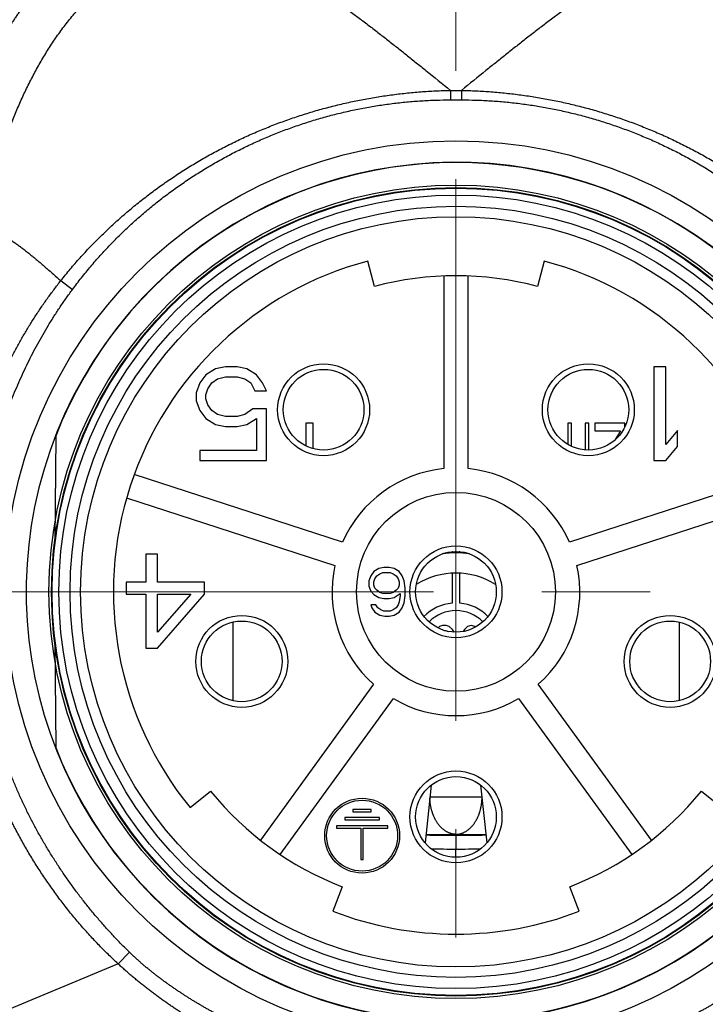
# Model space of a CAD drawing. Header units: millimetres. Extents: x 0 to 1076, y 0 to 742.
# Tile 28 of 125: x 138 to 157, y 370 to 396. Entities that reach past the tile are written whole.
import ezdxf

# ---------------------------------------------------------------- set-up
doc = ezdxf.new("R2010")
doc.units = ezdxf.units.MM
doc.header["$LTSCALE"] = 0.454724
doc.linetypes.add('CENTER', pattern=[50.8, 31.75, -6.35, 6.35, -6.35])
for name, color, linetype in [('NoLayerName_001', 7, 'Continuous'), ('NoLayerName_004', 7, 'Continuous'), ('NoLayerName_006', 7, 'Continuous'), ('NoLayerName_007', 7, 'Continuous')]:
    doc.layers.add(name, color=color, linetype=linetype)

msp = doc.modelspace()

# ---------------------------------------------------------------- linework, layer by layer
at = {"layer": 'NoLayerName_001', "color": 4, "linetype": 'CENTER', "lineweight": 13}
for p, q in [((150, 484), (150, 356.25)), ((172.5, 380.6), (128.75, 380.6))]:
    msp.add_line(p, q, dxfattribs=at)
at = {"layer": 'NoLayerName_001', "color": 60, "linetype": 'Continuous', "lineweight": 25}
for p, q in [((149.8531, 393.9687), (149.8531, 393.7148)), ((149.8531, 393.9687), (150.1469, 393.9687)), ((150.1469, 393.9687), (150.1469, 393.7148)), ((149.8531, 393.7148), (150.1469, 393.7148)), ((147.8313, 388.7411), (147.6511, 389.4175)), ((152.3489, 389.4175), (152.1687, 388.7411)), ((149.675, 389.0144), (149.675, 383.884)), ((150.325, 383.884), (150.325, 389.0144)), ((139.4731, 388.8958), (139.786, 388.6639)), ((146, 385.1), (146, 384.491)), ((146.2, 385.1), (146, 385.1)), ((146.2, 384.4161), (146.2, 385.1)), ((153.08, 385.1), (152.98, 385.1)), ((152.98, 385.1), (152.98, 384.5307)), ((153.08, 384.4788), (153.08, 385.1)), ((153.54, 385.1), (153.44, 385.1)), ((153.44, 385.1), (153.44, 384.384)), ((153.54, 384.3801), (153.54, 385.1)), ((154.5, 385.1), (153.7, 385.1)), ((153.7, 385.1), (153.7, 384.8957)), ((154.5, 385.0031), (154.5, 385.1)), ((153.7, 384.8957), (154.38, 384.8957)), ((154.38, 384.8957), (154.2338, 384.647)), ((139.3362, 384.7476), (139.3119, 381.9659)), ((146.9772, 381.9239), (141.4275, 383.7271)), ((158.5725, 383.7271), (153.0228, 381.9239)), ((141.2267, 383.1089), (146.7763, 381.3057)), ((153.2237, 381.3057), (158.7733, 383.1089)), ((149.9, 381.0975), (149.9, 380.2958)), ((150.1, 380.2958), (150.1, 381.0975)), ((144.0559, 379.7923), (144.0559, 377.6984)), ((149.5625, 379.6745), (149.5244, 379.6385)), ((149.6438, 379.7), (149.5625, 379.6745)), ((149.7413, 379.7), (149.6438, 379.7)), ((149.6902, 379.5723), (149.725, 379.5723)), ((149.725, 379.5723), (149.79, 379.5468)), ((149.8225, 379.6745), (149.7413, 379.7)), ((149.9037, 379.5979), (149.8225, 379.6745)), ((149.948, 379.5284), (149.9037, 379.5979)), ((150.2287, 379.5979), (150.1952, 379.5451)), ((150.31, 379.6745), (150.2287, 379.5979)), ((150.4075, 379.7), (150.31, 379.6745)), ((150.505, 379.6745), (150.4075, 379.7)), ((150.52, 379.6604), (150.505, 379.6745)), ((155.9441, 379.7923), (155.9441, 377.6984)), ((139.3119, 379.2341), (139.3362, 376.4524)), ((147.8068, 378.1343), (144.7912, 373.9836)), ((155.2088, 373.9836), (152.1932, 378.1343)), ((145.3171, 373.6016), (148.3327, 377.7522)), ((151.6673, 377.7522), (154.6829, 373.6016)), ((149.3427, 375.4503), (149.1805, 373.9075)), ((150.6573, 375.4503), (150.8195, 373.9075)), ((142.9169, 374.8471), (143.4603, 375.2885)), ((149.3036, 375.1344), (150.6964, 375.1344)), ((156.5397, 375.2885), (157.0831, 374.8471)), ((150, 374.1346), (150, 374.1109)), ((150, 374.1109), (150, 373.7421)), ((150, 373.654), (150, 373.7421)), ((150, 373.5704), (150, 373.654)), ((150, 373.5239), (150, 373.5704)), ((146.9693, 372.739), (146.7175, 372.0858)), ((153.2825, 372.0858), (153.0307, 372.739)), ((140.9977, 370.6841), (141.3005, 370.9943)), ((140.9977, 370.6841), (135.9999, 368.6))]:
    msp.add_line(p, q, dxfattribs=at)
for radius in [12.025, 10.8425, 10.28, 10, 2.65, 1.225, 1.075]:
    msp.add_circle((150, 380.6), radius, dxfattribs=at)
for centre, radius, start, end in [((150, 380.6), 11.442, 21.25332, 158.74668), ((150, 380.6), 9.125, 104.91667, 219.08333), ((150, 380.6), 9.125, 320.91667, 75.08333), ((150, 380.6), 8.425, 75.08333, 104.91667), ((150, 380.6), 3.3, 95.65193, 156.34807), ((150, 380.6), 3.3, 23.65193, 84.34807), ((149.0055, 378.0095), 3.7642, 75.81787, 76.39583), ((148.9986, 377.9824), 3.7921, 74.8229, 75.81742), ((147.3494, 379.2211), 3.5884, 42.79269, 43.10133), ((147.3162, 379.1904), 3.6336, 42.38679, 42.7925), ((152.6862, 379.1881), 3.6369, 137.20536, 137.61153), ((150.997, 377.9993), 3.7747, 103.53087, 105.17902), ((152.6539, 379.218), 3.593, 136.89917, 137.20516), ((150, 379.1), 2.5399, 81.88863, 98.10108), ((148.994, 377.9651), 3.81, 74.6899, 74.8236), ((151.004, 377.9731), 3.8018, 105.17712, 105.31223), ((150, 380.6), 3.3, 167.65193, 228.34807), ((150, 380.6), 3.3, 311.65193, 12.34807), ((150, 379.1), 2, 58.12143, 121.87857), ((150, 379.1), 1.2, 94.78019, 135.24652), ((150, 379.1), 1, 44.40269, 135.59731), ((150, 379.1), 1.2, 44.75348, 85.21981), ((150, 380.6), 3.3, 239.65193, 300.34807), ((150, 380.6), 11.442, 201.25332, 338.74668), ((150, 380.6), 8.425, 219.08333, 248.91667), ((150, 380.6), 8.425, 291.08333, 320.91667), ((149.9984, 411.0173), 36.9064, 268.76471, 270.00244), ((149.4362, 408.4577), 34.3277, 269.61247, 270.94109), ((150.5644, 408.4533), 34.3234, 269.05787, 270.38663), ((150.0021, 410.9939), 36.8831, 269.99673, 271.23524), ((150.1119, 403.6982), 29.9563, 268.52285, 269.78604), ((149.8882, 403.7017), 29.9599, 270.2138, 271.47683), ((150, 380.6), 9.125, 248.91667, 291.08333)]:
    msp.add_arc(centre, radius, start, end, dxfattribs=at)
for points, knots in [([(143.4744, 397.8), (143.5303, 397.7981), (143.6423, 397.7969), (143.8096, 397.7788), (143.9758, 397.7524), (144.1404, 397.717), (144.3031, 397.6743), (144.4637, 397.6249), (144.6222, 397.5695), (144.7788, 397.5088), (144.9334, 397.4434), (145.0862, 397.3739), (145.2372, 397.3008), (145.3867, 397.2244), (145.5345, 397.145), (145.6809, 397.0628), (145.8259, 396.9784), (145.9696, 396.8918), (146.1121, 396.8033), (146.2535, 396.7129), (146.3938, 396.621), (146.5332, 396.5276), (146.6717, 396.4329), (146.8093, 396.3371), (146.9462, 396.2401), (147.0824, 396.1422), (147.2179, 396.0433), (147.3528, 395.9436), (147.4871, 395.8432), (147.621, 395.7421), (147.7544, 395.6404), (147.8874, 395.5381), (148.0199, 395.4354), (148.1522, 395.3322), (148.2841, 395.2286), (148.4158, 395.1247), (148.5472, 395.0204), (148.7221, 394.8811), (148.9403, 394.7063), (149.3322, 394.3907), (149.6364, 394.1444), (149.8539, 393.9687)], [0, 0, 0, 0, 0.1677726, 0.3358061, 0.5041076, 0.672492, 0.84066, 1.0086134, 1.1764902, 1.3443568, 1.5122146, 1.68003, 1.8478293, 2.0156404, 2.1834685, 2.3512985, 2.519101, 2.6868756, 2.8546391, 3.022401, 3.1901639, 3.3579238, 3.5256749, 3.6934212, 3.8611673, 4.0289149, 4.1966636, 4.3644107, 4.5321532, 4.6998928, 4.8676313, 5.0353698, 5.2031081, 5.3708457, 5.5385814, 5.7063157, 5.8740498, 6.0417842, 6.3772556, 6.7127308, 7.5514186, 7.5514186, 7.5514186, 7.5514186]), ([(156.5256, 397.8), (156.4697, 397.7981), (156.3577, 397.7969), (156.1904, 397.7788), (156.0242, 397.7524), (155.8596, 397.717), (155.6969, 397.6743), (155.5363, 397.6249), (155.3778, 397.5695), (155.2212, 397.5088), (155.0666, 397.4434), (154.9138, 397.3739), (154.7628, 397.3008), (154.6133, 397.2244), (154.4655, 397.145), (154.3191, 397.0628), (154.1741, 396.9784), (154.0304, 396.8918), (153.8879, 396.8033), (153.7465, 396.7129), (153.6062, 396.621), (153.4668, 396.5276), (153.3283, 396.4329), (153.1907, 396.3371), (153.0538, 396.2401), (152.9176, 396.1422), (152.7821, 396.0433), (152.6472, 395.9436), (152.5129, 395.8432), (152.379, 395.7421), (152.2456, 395.6404), (152.1126, 395.5381), (151.9801, 395.4354), (151.8478, 395.3322), (151.7159, 395.2286), (151.5842, 395.1247), (151.4528, 395.0204), (151.2779, 394.8811), (151.0597, 394.7063), (150.6678, 394.3907), (150.3636, 394.1444), (150.1461, 393.9687)], [0, 0, 0, 0, 0.1677726, 0.3358061, 0.5041076, 0.672492, 0.84066, 1.0086134, 1.1764902, 1.3443568, 1.5122146, 1.68003, 1.8478293, 2.0156404, 2.1834685, 2.3512985, 2.519101, 2.6868756, 2.8546391, 3.022401, 3.1901639, 3.3579238, 3.5256749, 3.6934212, 3.8611673, 4.0289149, 4.1966636, 4.3644107, 4.5321532, 4.6998928, 4.8676313, 5.0353698, 5.2031081, 5.3708457, 5.5385814, 5.7063157, 5.8740498, 6.0417842, 6.3772556, 6.7127308, 7.5514186, 7.5514186, 7.5514186, 7.5514186]), ([(140.3206, 397.6206), (140.2884, 397.6085), (140.2235, 397.5852), (140.128, 397.5457), (140.0335, 397.5036), (139.9403, 397.4584), (139.8485, 397.4104), (139.7582, 397.3598), (139.6693, 397.3066), (139.582, 397.2509), (139.4963, 397.1929), (139.4122, 397.1327), (139.3298, 397.0702), (139.2489, 397.0058), (139.1697, 396.9393), (139.092, 396.871), (139.016, 396.801), (138.9416, 396.7292), (138.8688, 396.6559), (138.7975, 396.581), (138.7278, 396.5047), (138.6596, 396.427), (138.5929, 396.3481), (138.5276, 396.2679), (138.4638, 396.1867), (138.4013, 396.1043), (138.3402, 396.0209), (138.2805, 395.9366), (138.2221, 395.8513), (138.1651, 395.7652), (138.1092, 395.6783), (138.0732, 395.6196), (138.055, 395.5904)], [0, 0, 0, 0, 0.103298, 0.2066756, 0.3101286, 0.4136451, 0.5172064, 0.6207873, 0.7243563, 0.8278782, 0.9313441, 1.0347744, 1.138185, 1.2415858, 1.3449811, 1.4483694, 1.5517445, 1.6550992, 1.7584431, 1.8617874, 1.9651388, 2.0684996, 2.1718677, 2.275237, 2.3785978, 2.4819458, 2.5852844, 2.6886155, 2.7919385, 2.8952512, 2.9985487, 3.1018248, 3.1018248, 3.1018248, 3.1018248]), ([(139.4731, 388.8958), (139.5569, 388.9983), (139.722, 389.2054), (139.9839, 389.5045), (140.254, 389.7965), (140.5333, 390.08), (140.8211, 390.3551), (141.1172, 390.6214), (141.4211, 390.8788), (141.7324, 391.1269), (142.0509, 391.3656), (142.3762, 391.5947), (142.7081, 391.8142), (143.0462, 392.0237), (143.3903, 392.2233), (143.74, 392.4127), (144.0951, 392.5918), (144.4553, 392.7604), (144.8203, 392.9184), (145.1897, 393.0658), (145.5633, 393.2024), (145.9407, 393.3282), (146.3217, 393.443), (146.7059, 393.5466), (147.093, 393.6392), (147.4827, 393.7204), (147.8745, 393.7904), (148.2682, 393.8491), (148.6632, 393.8966), (149.0593, 393.9323), (149.456, 393.9582), (149.7208, 393.9643), (149.8531, 393.9687)], [0, 0, 0, 0, 0.3971406, 0.794598, 1.1923289, 1.5902779, 1.988379, 2.3865571, 2.7847291, 3.1828088, 3.5807652, 3.9786226, 4.3764035, 4.7741271, 5.1718101, 5.5694673, 5.9671127, 6.3647603, 6.7624242, 7.1601163, 7.557846, 7.9556216, 8.3534505, 8.7513406, 9.1492996, 9.5473087, 9.9453186, 10.3432746, 10.7411183, 11.1387897, 11.5362272, 11.9333694, 11.9333694, 11.9333694, 11.9333694]), ([(150.1469, 393.9687), (150.2792, 393.9643), (150.544, 393.9582), (150.9407, 393.9323), (151.3368, 393.8966), (151.7318, 393.8491), (152.1255, 393.7904), (152.5173, 393.7204), (152.907, 393.6392), (153.2941, 393.5466), (153.6783, 393.443), (154.0593, 393.3282), (154.4367, 393.2024), (154.8103, 393.0658), (155.1797, 392.9184), (155.5447, 392.7604), (155.9049, 392.5918), (156.26, 392.4127), (156.6097, 392.2233), (156.9538, 392.0237), (157.2919, 391.8142), (157.6238, 391.5947), (157.9491, 391.3656), (158.2676, 391.1269), (158.5789, 390.8788), (158.8828, 390.6214), (159.1789, 390.3551), (159.4667, 390.08), (159.746, 389.7965), (160.0161, 389.5045), (160.278, 389.2054), (160.4431, 388.9983), (160.5269, 388.8958)], [0, 0, 0, 0, 0.3971418, 0.7945789, 1.1922499, 1.5900934, 1.9880489, 2.3860585, 2.7840673, 3.182026, 3.5799158, 3.9777444, 4.3755196, 4.7732489, 5.1709406, 5.5686042, 5.9662513, 6.3638963, 6.7615531, 7.1592357, 7.556959, 7.9547396, 8.3525966, 8.7505527, 9.148632, 9.5468037, 9.9449814, 10.3430822, 10.7410308, 11.1387613, 11.5362183, 11.9333586, 11.9333586, 11.9333586, 11.9333586]), ([(139.786, 388.6639), (139.8648, 388.7667), (140.02, 388.9743), (140.2672, 389.2747), (140.5228, 389.5682), (140.788, 389.8535), (141.062, 390.1304), (141.3447, 390.3987), (141.6356, 390.6579), (141.9344, 390.9078), (142.2409, 391.1481), (142.5547, 391.3787), (142.8754, 391.5995), (143.2028, 391.8101), (143.5365, 392.0105), (143.8762, 392.2006), (144.2215, 392.3801), (144.5722, 392.5489), (144.928, 392.7068), (145.2884, 392.8538), (145.6532, 392.9897), (146.022, 393.1144), (146.3945, 393.2276), (146.7705, 393.3294), (147.1495, 393.4195), (147.5311, 393.4979), (147.9151, 393.5644), (148.3008, 393.619), (148.6879, 393.6618), (149.0759, 393.692), (149.4644, 393.7116), (149.7236, 393.7128), (149.8531, 393.7148)], [0, 0, 0, 0, 0.3885842, 0.7775148, 1.1667268, 1.5561499, 1.9457103, 2.3353323, 2.7249399, 3.1144605, 3.5038735, 3.8932041, 4.2824736, 4.6716983, 5.0608905, 5.4500593, 5.839212, 6.2283565, 6.6175071, 7.0066784, 7.3958846, 7.7851402, 8.1744613, 8.5638664, 8.9533752, 9.3429631, 9.7325588, 10.1220884, 10.5114795, 10.9006624, 11.2895716, 11.6781476, 11.6781476, 11.6781476, 11.6781476]), ([(150.1469, 393.7148), (150.2764, 393.7128), (150.5356, 393.7116), (150.9241, 393.692), (151.3121, 393.6618), (151.6992, 393.619), (152.0849, 393.5644), (152.4689, 393.4979), (152.8505, 393.4195), (153.2295, 393.3294), (153.6055, 393.2276), (153.978, 393.1144), (154.3468, 392.9897), (154.7116, 392.8538), (155.072, 392.7068), (155.4278, 392.5489), (155.7785, 392.3801), (156.1238, 392.2006), (156.4635, 392.0105), (156.7972, 391.8101), (157.1246, 391.5995), (157.4453, 391.3787), (157.7591, 391.1481), (158.0656, 390.9078), (158.3644, 390.6579), (158.6553, 390.3987), (158.938, 390.1304), (159.212, 389.8535), (159.4772, 389.5682), (159.7328, 389.2747), (159.98, 388.9743), (160.1352, 388.7667), (160.214, 388.6639)], [0, 0, 0, 0, 0.388576, 0.7774852, 1.166668, 1.5560591, 1.9455888, 2.3351845, 2.7247726, 3.1142813, 3.5036865, 3.8930076, 4.2822633, 4.6714694, 5.0606407, 5.4497912, 5.8389357, 6.2280884, 6.6172572, 7.0064493, 7.395674, 7.7849435, 8.1742742, 8.5636872, 8.9532078, 9.3428154, 9.7324375, 10.1219979, 10.5114209, 10.9006329, 11.2895635, 11.6781477, 11.6781477, 11.6781477, 11.6781477]), ([(137.296, 390.1839), (137.3125, 390.1896), (137.3453, 390.2022), (137.3968, 390.2138), (137.449, 390.2212), (137.5016, 390.2236), (137.5542, 390.2213), (137.6064, 390.2149), (137.6581, 390.2048), (137.7089, 390.1914), (137.7588, 390.1752), (137.8079, 390.1565), (137.8561, 390.1358), (137.9035, 390.1132), (137.9502, 390.0893), (137.9963, 390.0643), (138.0417, 390.0381), (138.0866, 390.0111), (138.131, 389.9832), (138.1749, 389.9546), (138.2184, 389.9253), (138.2615, 389.8956), (138.3043, 389.8654), (138.3467, 389.8347), (138.3889, 389.8035), (138.4308, 389.7721), (138.4724, 389.7403), (138.5139, 389.7082), (138.5551, 389.6759), (138.5961, 389.6433), (138.6369, 389.6105), (138.6776, 389.5775), (138.7181, 389.5443), (138.7585, 389.5109), (138.7988, 389.4774), (138.8389, 389.4438), (138.879, 389.41), (138.9189, 389.3761), (138.9588, 389.3421), (139.0119, 389.2967), (139.0515, 389.2625), (139.078, 389.2397)], [0, 0, 0, 0, 0.0524696, 0.105114, 0.157826, 0.2104626, 0.2630136, 0.31558, 0.3681697, 0.4207041, 0.4731593, 0.5256114, 0.5780934, 0.6305928, 0.6830629, 0.735491, 0.7878988, 0.8403008, 0.8927032, 0.9451052, 0.9975016, 1.0498938, 1.1022857, 1.1546792, 1.2070745, 1.2594707, 1.3118653, 1.3642563, 1.4166447, 1.469032, 1.5214188, 1.5738056, 1.6261925, 1.6785791, 1.7309651, 1.7833503, 1.8357353, 1.8881202, 1.9405053, 1.9928905, 2.0976613, 2.0976613, 2.0976613, 2.0976613]), ([(139.078, 389.2397), (139.1044, 389.2168), (139.1704, 389.1597), (139.3021, 389.045), (139.4073, 388.9532), (139.4731, 388.8958)], [0, 0, 0, 0, 0.10477005, 0.26192338, 0.52384475, 0.52384475, 0.52384475, 0.52384475]), ([(136.7128, 380.6), (136.7138, 380.6989), (136.7143, 380.8967), (136.7238, 381.1934), (136.7386, 381.4899), (136.7595, 381.7861), (136.7864, 382.0819), (136.8193, 382.3771), (136.8582, 382.6716), (136.9031, 382.9652), (136.954, 383.2578), (137.0111, 383.5493), (137.0743, 383.8395), (137.1436, 384.1282), (137.2193, 384.4154), (137.3012, 384.7008), (137.3894, 384.9843), (137.4841, 385.2658), (137.5852, 385.545), (137.6926, 385.8219), (137.8065, 386.0962), (137.9267, 386.3679), (138.0534, 386.6366), (138.1864, 386.9022), (138.3258, 387.1646), (138.4716, 387.4236), (138.6235, 387.679), (138.7816, 387.9306), (138.9455, 388.1784), (139.1155, 388.422), (139.2905, 388.6618), (139.4127, 388.8174), (139.4731, 388.8958)], [0, 0, 0, 0, 0.296685, 0.593475, 0.8903496, 1.1872891, 1.4842746, 1.7812885, 2.0783144, 2.3753373, 2.6723446, 2.9693275, 3.2662824, 3.5632105, 3.8601185, 4.1570186, 4.453929, 4.7508672, 5.0478294, 5.3448085, 5.6418017, 5.9388103, 6.2358403, 6.5329026, 6.8300123, 7.1271639, 7.4243271, 7.7214691, 8.0185557, 8.3155527, 8.6124254, 8.9091393, 8.9091393, 8.9091393, 8.9091393]), ([(137.2112, 380.6), (137.2122, 380.6956), (137.2127, 380.8868), (137.2218, 381.1735), (137.2359, 381.46), (137.2559, 381.7463), (137.2816, 382.0322), (137.3129, 382.3175), (137.35, 382.6022), (137.3927, 382.886), (137.4411, 383.169), (137.4952, 383.4508), (137.555, 383.7315), (137.6206, 384.0109), (137.6919, 384.2888), (137.769, 384.5652), (137.8519, 384.8399), (137.9406, 385.1128), (138.0352, 385.3837), (138.1355, 385.6526), (138.2416, 385.9193), (138.3534, 386.1836), (138.4711, 386.4454), (138.5945, 386.7046), (138.7237, 386.961), (138.8586, 387.2145), (138.9992, 387.4649), (139.1454, 387.712), (139.2971, 387.9558), (139.4545, 388.1958), (139.6166, 388.4325), (139.73, 388.5865), (139.786, 388.6639)], [0, 0, 0, 0, 0.2867267, 0.5735527, 0.8604589, 1.1474267, 1.4344373, 1.7214722, 2.0085134, 2.295544, 2.5825534, 2.8695388, 3.1565001, 3.4434397, 3.7303626, 4.017277, 4.304194, 4.5911244, 4.8780684, 5.1650251, 5.4519961, 5.738986, 6.0260023, 6.3130555, 6.6001586, 6.887302, 7.1744519, 7.4615756, 7.7486426, 8.0356248, 8.3224975, 8.6092387, 8.6092387, 8.6092387, 8.6092387]), ([(140.9977, 370.6841), (140.9085, 370.7691), (140.7281, 370.9373), (140.4685, 371.2013), (140.2157, 371.4718), (139.9708, 371.7498), (139.7337, 372.0347), (139.5046, 372.3262), (139.2837, 372.6238), (139.071, 372.9274), (138.8667, 373.2365), (138.6709, 373.551), (138.4838, 373.8707), (138.3054, 374.1952), (138.1359, 374.5244), (137.9754, 374.8581), (137.8241, 375.1961), (137.6819, 375.538), (137.5492, 375.8837), (137.4258, 376.2329), (137.312, 376.5854), (137.2079, 376.9408), (137.1135, 377.299), (137.0289, 377.6597), (136.9543, 378.0227), (136.8897, 378.3876), (136.8351, 378.7541), (136.7905, 379.122), (136.7557, 379.4908), (136.7312, 379.8603), (136.7153, 380.2301), (136.7144, 380.4767), (136.7128, 380.6)], [0, 0, 0, 0, 0.3698232, 0.7398946, 1.1101881, 1.4806647, 1.8512737, 2.2219538, 2.5926339, 2.9632369, 3.333732, 3.7041374, 4.0744721, 4.4447543, 4.8150015, 5.1852317, 5.5554632, 5.9257127, 6.2959851, 6.6662826, 7.0366078, 7.4069644, 7.777358, 8.1477962, 8.5182889, 8.8888251, 9.2593676, 9.6298727, 10.0002923, 10.3705745, 10.7406644, 11.1105051, 11.1105051, 11.1105051, 11.1105051]), ([(141.3005, 370.9943), (141.2284, 371.0664), (141.0828, 371.2094), (140.8716, 371.431), (140.6649, 371.6567), (140.4633, 371.8871), (140.2669, 372.1218), (140.0756, 372.3608), (139.8897, 372.604), (139.7092, 372.8512), (139.5341, 373.1024), (139.3646, 373.3575), (139.2007, 373.6164), (139.0426, 373.8789), (138.8904, 374.1449), (138.7442, 374.4143), (138.6042, 374.687), (138.4703, 374.9628), (138.3428, 375.2415), (138.2218, 375.5231), (138.1073, 375.8074), (137.9994, 376.0943), (137.8982, 376.3836), (137.8038, 376.6751), (137.7161, 376.9688), (137.6353, 377.2645), (137.5615, 377.562), (137.4946, 377.8612), (137.4348, 378.1619), (137.3821, 378.464), (137.3364, 378.7672), (137.2978, 379.0714), (137.2662, 379.3764), (137.2416, 379.6819), (137.2242, 379.9878), (137.213, 380.2939), (137.2124, 380.498), (137.2112, 380.6)], [0, 0, 0, 0, 0.3059946, 0.6120628, 0.9181697, 1.2242761, 1.5303422, 1.8363727, 2.1424067, 2.4484852, 2.7546497, 3.060922, 3.3672834, 3.6737117, 3.9801867, 4.28669, 4.5932057, 4.8997206, 5.2062242, 5.5127097, 5.8191773, 6.1256322, 6.4320805, 6.7385289, 7.0449849, 7.3514574, 7.6579565, 7.964494, 8.2710813, 8.5777072, 8.8843464, 9.1909706, 9.4975491, 9.8040492, 10.1104363, 10.4166746, 10.7227273, 10.7227273, 10.7227273, 10.7227273]), ([(149.321, 374.9278), (149.3196, 374.9373), (149.3168, 374.9564), (149.3134, 374.9851), (149.3104, 375.0139), (149.308, 375.0427), (149.306, 375.0715), (149.3052, 375.0908), (149.3047, 375.1004)], [0, 0, 0, 0, 0.02891326, 0.05782615, 0.08673857, 0.11564918, 0.14455538, 0.17345344, 0.17345344, 0.17345344, 0.17345344]), ([(150.679, 374.9278), (150.6804, 374.9373), (150.6832, 374.9564), (150.6866, 374.9851), (150.6896, 375.0139), (150.692, 375.0427), (150.694, 375.0715), (150.6948, 375.0908), (150.6953, 375.1004)], [0, 0, 0, 0, 0.02891324, 0.05782612, 0.08673853, 0.11564912, 0.1445553, 0.17345334, 0.17345334, 0.17345334, 0.17345334]), ([(150, 374.1346), (149.9904, 374.135), (149.9711, 374.1355), (149.9423, 374.1388), (149.9136, 374.1435), (149.8853, 374.1498), (149.8575, 374.1578), (149.8301, 374.1674), (149.8033, 374.1785), (149.7771, 374.1909), (149.7516, 374.2046), (149.7268, 374.2196), (149.7026, 374.2356), (149.6792, 374.2528), (149.6565, 374.2709), (149.6345, 374.29), (149.6132, 374.3099), (149.5928, 374.3307), (149.573, 374.3521), (149.5541, 374.3743), (149.5359, 374.3971), (149.5185, 374.4204), (149.502, 374.4442), (149.4861, 374.4684), (149.4711, 374.4931), (149.4567, 374.5182), (149.4431, 374.5437), (149.4301, 374.5695), (149.4178, 374.5957), (149.4061, 374.6221), (149.3951, 374.6489), (149.3848, 374.6759), (149.3751, 374.7032), (149.3661, 374.7306), (149.3577, 374.7583), (149.35, 374.7862), (149.3429, 374.8142), (149.3365, 374.8424), (149.3307, 374.8708), (149.3254, 374.8992), (149.3225, 374.9183), (149.321, 374.9278)], [0, 0, 0, 0, 0.0289206, 0.0578926, 0.0868935, 0.1158982, 0.1448809, 0.1738379, 0.2027913, 0.2317541, 0.2607295, 0.289712, 0.3187073, 0.3477294, 0.3767864, 0.4058802, 0.4350071, 0.4641585, 0.493321, 0.5224772, 0.5516057, 0.5806818, 0.6096876, 0.6386378, 0.6675519, 0.6964466, 0.7253357, 0.7542298, 0.7831349, 0.8120498, 0.8409722, 0.8698991, 0.8988272, 0.9277527, 0.9566729, 0.9855898, 1.0145058, 1.043422, 1.0723388, 1.1012554, 1.1301702, 1.1301702, 1.1301702, 1.1301702]), ([(150, 374.1346), (150.0096, 374.135), (150.0289, 374.1355), (150.0577, 374.1388), (150.0864, 374.1435), (150.1147, 374.1498), (150.1425, 374.1578), (150.1699, 374.1674), (150.1967, 374.1785), (150.2229, 374.1909), (150.2484, 374.2046), (150.2732, 374.2196), (150.2974, 374.2356), (150.3208, 374.2528), (150.3435, 374.2709), (150.3655, 374.29), (150.3868, 374.3099), (150.4072, 374.3307), (150.427, 374.3521), (150.4459, 374.3743), (150.4641, 374.3971), (150.4815, 374.4204), (150.498, 374.4442), (150.5139, 374.4684), (150.5289, 374.4931), (150.5433, 374.5182), (150.5569, 374.5437), (150.5699, 374.5695), (150.5822, 374.5957), (150.5939, 374.6221), (150.6049, 374.6489), (150.6152, 374.6759), (150.6249, 374.7032), (150.6339, 374.7306), (150.6423, 374.7583), (150.65, 374.7862), (150.6571, 374.8142), (150.6635, 374.8424), (150.6693, 374.8708), (150.6746, 374.8992), (150.6775, 374.9183), (150.679, 374.9278)], [0, 0, 0, 0, 0.0289206, 0.0578925, 0.0868934, 0.1158981, 0.1448808, 0.1738378, 0.2027911, 0.231754, 0.2607293, 0.2897118, 0.3187071, 0.3477292, 0.3767862, 0.4058799, 0.4350069, 0.4641582, 0.4933208, 0.5224769, 0.5516054, 0.5806815, 0.6096873, 0.6386374, 0.6675515, 0.6964462, 0.7253352, 0.7542293, 0.7831344, 0.8120494, 0.8409717, 0.8698986, 0.8988266, 0.9277521, 0.9566723, 0.9855893, 1.0145052, 1.0434214, 1.0723382, 1.1012548, 1.1301696, 1.1301696, 1.1301696, 1.1301696]), ([(143.5696, 369.373), (143.5422, 369.3877), (143.4874, 369.417), (143.4057, 369.462), (143.3244, 369.5076), (143.2435, 369.5541), (143.1631, 369.6012), (143.083, 369.6491), (143.0034, 369.6976), (142.9242, 369.7467), (142.8453, 369.7965), (142.7669, 369.8469), (142.6888, 369.8979), (142.6112, 369.9495), (142.5339, 370.0017), (142.4571, 370.0545), (142.3806, 370.1079), (142.3046, 370.1619), (142.229, 370.2165), (142.1539, 370.2717), (142.0793, 370.3276), (142.0052, 370.3843), (141.9317, 370.4416), (141.8587, 370.4997), (141.7865, 370.5587), (141.7148, 370.6184), (141.6439, 370.679), (141.5737, 370.7404), (141.5042, 370.8026), (141.4355, 370.8656), (141.3675, 370.9294), (141.3229, 370.9728), (141.3005, 370.9943)], [0, 0, 0, 0, 0.0932291, 0.186464, 0.2797049, 0.3729509, 0.4662008, 0.5594526, 0.6527038, 0.7459511, 0.8391938, 0.9324331, 1.0256705, 1.1189073, 1.2121448, 1.305384, 1.398626, 1.491871, 1.5851169, 1.6783621, 1.7716059, 1.8648489, 1.958093, 2.0513412, 2.144598, 2.2378633, 2.3311321, 2.4244001, 2.5176634, 2.6109187, 2.7041636, 2.7973962, 2.7973962, 2.7973962, 2.7973962]), ([(158.6995, 370.9943), (158.6771, 370.9728), (158.6325, 370.9294), (158.5645, 370.8656), (158.4958, 370.8026), (158.4263, 370.7404), (158.3561, 370.679), (158.2852, 370.6184), (158.2135, 370.5587), (158.1413, 370.4997), (158.0683, 370.4416), (157.9948, 370.3843), (157.9207, 370.3276), (157.8461, 370.2717), (157.771, 370.2165), (157.6954, 370.1619), (157.6194, 370.1079), (157.5429, 370.0545), (157.4661, 370.0017), (157.3888, 369.9495), (157.3112, 369.8979), (157.2331, 369.8469), (157.1547, 369.7965), (157.0758, 369.7467), (156.9966, 369.6976), (156.917, 369.6491), (156.8369, 369.6012), (156.7565, 369.5541), (156.6756, 369.5076), (156.5943, 369.462), (156.5126, 369.417), (156.4578, 369.3877), (156.4304, 369.373)], [0, 0, 0, 0, 0.0932326, 0.1864775, 0.2797328, 0.372996, 0.466264, 0.5595329, 0.6527981, 0.7460549, 0.8393031, 0.9325472, 1.0257902, 1.119034, 1.2122792, 1.3055251, 1.3987701, 1.492012, 1.5852512, 1.6784887, 1.7717255, 1.8649629, 1.9582022, 2.0514448, 2.1446922, 2.2379433, 2.3311951, 2.424445, 2.5176911, 2.6109319, 2.7041669, 2.7973959, 2.7973959, 2.7973959, 2.7973959]), ([(143.3578, 368.9743), (143.3239, 368.9935), (143.256, 369.0315), (143.1549, 369.09), (143.0543, 369.1495), (142.9543, 369.2099), (142.8549, 369.2712), (142.7561, 369.3335), (142.6578, 369.3966), (142.5601, 369.4607), (142.463, 369.5256), (142.3665, 369.5914), (142.2706, 369.658), (142.1752, 369.7256), (142.0805, 369.794), (141.9864, 369.8633), (141.8929, 369.9335), (141.8001, 370.0045), (141.7079, 370.0764), (141.6165, 370.1493), (141.5257, 370.223), (141.4357, 370.2976), (141.3465, 370.373), (141.258, 370.4494), (141.1704, 370.5267), (141.0835, 370.6048), (141.0264, 370.6577), (140.9977, 370.6841)], [0, 0, 0, 0, 0.1168024, 0.2336136, 0.3504314, 0.4672527, 0.5840739, 0.7008908, 0.8176993, 0.9345013, 1.0513023, 1.1681075, 1.2849226, 1.401753, 1.5186041, 1.6354758, 1.7523624, 1.8692587, 1.9861595, 2.1030603, 2.2199568, 2.3368454, 2.4537226, 2.5705856, 2.687432, 2.8042599, 2.9210676, 2.9210676, 2.9210676, 2.9210676])]:
    msp.add_open_spline(points, degree=3, knots=knots, dxfattribs=at)
at = {"layer": 'NoLayerName_004', "color": 60, "linetype": 'Continuous', "lineweight": 25}
for p, q in [((143.3354, 386.3872), (143.1792, 386.1745)), ((143.5958, 386.5468), (143.3354, 386.3872)), ((143.8562, 386.6), (143.5958, 386.5468)), ((144.1687, 386.6), (143.8562, 386.6)), ((144.4292, 386.5468), (144.1687, 386.6)), ((144.6896, 386.3872), (144.4292, 386.5468)), ((144.8458, 386.1745), (144.6896, 386.3872)), ((155.5875, 386.6), (155.275, 386.6)), ((155.275, 386.6), (155.275, 384.1)), ((155.5875, 384.5255), (155.5875, 386.6)), ((143.1792, 386.1745), (143.075, 385.9085)), ((143.3875, 386.0149), (143.4917, 386.1745)), ((143.4917, 386.1745), (143.6479, 386.2809)), ((143.6479, 386.2809), (143.8562, 386.334)), ((143.8562, 386.334), (144.1687, 386.334)), ((144.1687, 386.334), (144.3771, 386.2809)), ((144.3771, 386.2809), (144.5333, 386.1745)), ((144.5333, 386.1745), (144.6375, 385.9617)), ((144.95, 385.9617), (144.8458, 386.1745)), ((143.075, 385.9085), (143.075, 385.6957)), ((143.3354, 385.8553), (143.3875, 386.0149)), ((143.3354, 385.7489), (143.3354, 385.8553)), ((144.6375, 385.9617), (144.95, 385.9617)), ((143.075, 385.6957), (143.1792, 385.4298)), ((143.3875, 385.5894), (143.3354, 385.7489)), ((143.4917, 385.4298), (143.3875, 385.5894)), ((143.1792, 385.4298), (143.3354, 385.217)), ((143.6479, 385.3234), (143.4917, 385.4298)), ((144.5854, 385.483), (144.3771, 385.3234)), ((144.95, 385.483), (144.5854, 385.483)), ((144.95, 384.1), (144.95, 385.483)), ((143.3354, 385.217), (143.5958, 385.0574)), ((143.8562, 385.2702), (143.6479, 385.3234)), ((144.1687, 385.2702), (143.8562, 385.2702)), ((144.3771, 385.3234), (144.1687, 385.2702)), ((144.4292, 385.0574), (144.6896, 385.217)), ((144.6896, 385.217), (144.6896, 384.366)), ((143.5958, 385.0574), (143.8562, 385.0043)), ((143.8562, 385.0043), (144.1687, 385.0043)), ((144.1687, 385.0043), (144.4292, 385.0574)), ((155.9, 384.8979), (155.5875, 384.5255)), ((155.9, 384.4723), (155.9, 384.8979)), ((143.1792, 384.366), (143.1792, 384.1)), ((144.6896, 384.366), (143.1792, 384.366)), ((155.5875, 384.1), (155.9, 384.4723)), ((143.1792, 384.1), (144.95, 384.1)), ((155.275, 384.1), (155.5875, 384.1)), ((141.7375, 381.6), (141.7375, 380.8553)), ((142.05, 381.6), (141.7375, 381.6)), ((142.05, 380.8553), (142.05, 381.6)), ((147.8104, 381.1394), (147.7292, 381.0287)), ((147.9458, 381.2223), (147.8104, 381.1394)), ((148.0812, 381.25), (147.9458, 381.2223)), ((148.2167, 381.25), (148.0812, 381.25)), ((148.3521, 381.2223), (148.2167, 381.25)), ((148.4875, 381.1394), (148.3521, 381.2223)), ((148.5687, 381.0287), (148.4875, 381.1394)), ((147.7292, 381.0287), (147.675, 380.8904)), ((147.675, 380.8904), (147.675, 380.7521)), ((147.8104, 380.8628), (147.8375, 380.9457)), ((147.8375, 380.9457), (147.8917, 381.0287)), ((147.8917, 381.0287), (147.9729, 381.084)), ((147.9729, 381.084), (148.0542, 381.1117)), ((148.0542, 381.1117), (148.2437, 381.1117)), ((148.2437, 381.1117), (148.325, 381.084)), ((148.325, 381.084), (148.4062, 381.0287)), ((148.4062, 381.0287), (148.4604, 380.9457)), ((148.4604, 380.9457), (148.4875, 380.8628)), ((148.6229, 380.8904), (148.5687, 381.0287)), ((148.65, 380.6968), (148.6229, 380.8904)), ((141.2167, 380.8553), (141.2167, 380.5362)), ((141.7375, 380.8553), (141.2167, 380.8553)), ((143.3, 380.8553), (142.05, 380.8553)), ((143.3, 380.5362), (143.3, 380.8553)), ((147.675, 380.7521), (147.7292, 380.6138)), ((147.7292, 380.6138), (147.8104, 380.5309)), ((147.8104, 380.7798), (147.8104, 380.8628)), ((147.8375, 380.6968), (147.8104, 380.7798)), ((147.8917, 380.6415), (147.8375, 380.6968)), ((147.9729, 380.5862), (147.8917, 380.6415)), ((148.4062, 380.6415), (148.325, 380.5862)), ((148.4604, 380.6968), (148.4062, 380.6415)), ((148.4875, 380.7798), (148.4604, 380.6968)), ((148.4875, 380.8628), (148.4875, 380.7798)), ((148.65, 380.5032), (148.65, 380.6968)), ((141.2167, 380.5362), (141.7375, 380.5362)), ((141.7375, 380.5362), (141.7375, 379.1)), ((142.05, 379.5255), (142.05, 380.5362)), ((142.05, 380.5362), (142.9354, 380.5362)), ((142.9354, 380.5362), (142.05, 379.5255)), ((142.05, 379.1), (143.3, 380.5362)), ((147.8104, 380.5309), (147.9458, 380.4479)), ((147.9458, 380.4479), (148.0812, 380.4202)), ((148.0542, 380.5585), (147.9729, 380.5862)), ((148.2437, 380.5585), (148.0542, 380.5585)), ((148.0812, 380.4202), (148.2167, 380.4202)), ((148.2167, 380.4202), (148.3521, 380.4479)), ((148.325, 380.5862), (148.2437, 380.5585)), ((148.3521, 380.4479), (148.5146, 380.5585)), ((148.5146, 380.5032), (148.4875, 380.3372)), ((148.5146, 380.5585), (148.5146, 380.5032)), ((148.6229, 380.3096), (148.65, 380.5032)), ((147.8646, 380.2543), (147.7292, 380.2543)), ((147.7292, 380.2543), (147.7562, 380.1713)), ((147.7562, 380.1713), (147.8375, 380.0606)), ((147.9187, 380.1713), (147.8646, 380.2543)), ((148, 380.116), (147.9187, 380.1713)), ((148.0812, 380.0883), (148, 380.116)), ((148.2437, 380.0883), (148.0812, 380.0883)), ((148.325, 380.116), (148.2437, 380.0883)), ((148.4062, 380.1713), (148.325, 380.116)), ((148.4604, 380.2543), (148.4062, 380.1713)), ((148.4875, 380.3372), (148.4604, 380.2543)), ((148.4875, 380.0606), (148.5687, 380.1713)), ((148.5687, 380.1713), (148.6229, 380.3096)), ((147.8375, 380.0606), (147.9729, 379.9777)), ((147.9729, 379.9777), (148.1083, 379.95)), ((148.1083, 379.95), (148.2167, 379.95)), ((148.2167, 379.95), (148.3521, 379.9777)), ((148.3521, 379.9777), (148.4875, 380.0606)), ((141.7375, 379.1), (142.05, 379.1)), ((147.9637, 374.583), (147.0362, 374.583)), ((147.0362, 374.583), (147.0362, 374.52)), ((147.745, 374.8), (147.255, 374.8)), ((147.255, 374.8), (147.255, 374.737)), ((147.255, 374.737), (147.745, 374.737)), ((147.745, 374.737), (147.745, 374.8)), ((147.9637, 374.52), (147.9637, 374.583)), ((148.1825, 374.366), (146.8175, 374.366)), ((146.8175, 374.366), (146.8175, 374.303)), ((146.8175, 374.303), (147.4685, 374.303)), ((147.0362, 374.52), (147.9637, 374.52)), ((147.4685, 374.303), (147.4685, 373.463)), ((147.5315, 374.303), (148.1825, 374.303)), ((147.5315, 373.463), (147.5315, 374.303)), ((148.1825, 374.303), (148.1825, 374.366)), ((147.4685, 373.463), (147.5315, 373.463))]:
    msp.add_line(p, q, dxfattribs=at)
for radius in [0.9975, 0.945]:
    msp.add_circle((147.5, 374.1), radius, dxfattribs=at)
at = {"layer": 'NoLayerName_006', "color": 60, "linetype": 'Continuous', "lineweight": 25}
for centre, radius in [((146.4733, 385.4541), 1.225), ((153.5267, 385.4541), 1.225), ((146.4733, 385.4541), 1.075), ((153.5267, 385.4541), 1.075), ((144.2937, 378.7459), 1.225), ((144.2937, 378.7459), 1.075), ((155.7063, 378.7459), 1.225), ((155.7063, 378.7459), 1.075), ((150, 374.6), 1.225), ((150, 374.6), 1.075)]:
    msp.add_circle(centre, radius, dxfattribs=at)
at = {"layer": 'NoLayerName_007', "color": 60, "linetype": 'Continuous', "lineweight": 25}
for radius in [10.775, 10.76, 10.578]:
    msp.add_circle((150, 380.6), radius, dxfattribs=at)
msp.add_arc((150, 380.6), 11.45, 338.51863, 311.22778, dxfattribs=at)
msp.add_open_spline([(137.296, 390.1839), (137.3098, 390.2467), (137.337, 390.3723), (137.3801, 390.5603), (137.4247, 390.7479), (137.4711, 390.9351), (137.5192, 391.1218), (137.569, 391.3081), (137.6207, 391.4939), (137.6742, 391.6792), (137.7296, 391.8639), (137.787, 392.0481), (137.8463, 392.2316), (137.9077, 392.4144), (137.9712, 392.5965), (138.0369, 392.7778), (138.1048, 392.9584), (138.1749, 393.138), (138.2474, 393.3168), (138.3223, 393.4945), (138.3997, 393.6712), (138.4798, 393.8467), (138.5625, 394.021), (138.648, 394.1939), (138.7364, 394.3653), (138.8278, 394.5353), (138.9222, 394.7035), (139.0198, 394.87), (139.1206, 395.0345), (139.2247, 395.1969), (139.3323, 395.3571), (139.4434, 395.515), (139.5582, 395.6702), (139.6766, 395.8226), (139.799, 395.9719), (139.9253, 396.1179), (140.0558, 396.2602), (140.1905, 396.3987), (140.3295, 396.5328), (140.4724, 396.663), (140.572, 396.7447), (140.6213, 396.7862)], degree=3, knots=[0, 0, 0, 0, 0.1928086, 0.3856342, 0.5784713, 0.7713157, 0.9641643, 1.1570153, 1.3498682, 1.5427238, 1.7355823, 1.9284402, 2.121295, 2.3141466, 2.5069968, 2.6998495, 2.8927112, 3.085589, 3.2784779, 3.4713679, 3.6642531, 3.8571329, 4.0500116, 4.2428991, 4.4358097, 4.6287406, 4.8216761, 5.0146079, 5.207536, 5.4004692, 5.5934255, 5.7864261, 5.979452, 6.1724756, 6.3654872, 6.5584968, 6.7515351, 6.9446541, 7.1378679, 7.3311078, 7.5243278, 7.5243278, 7.5243278, 7.5243278], dxfattribs=at)

doc.saveas('drawing.dxf')
